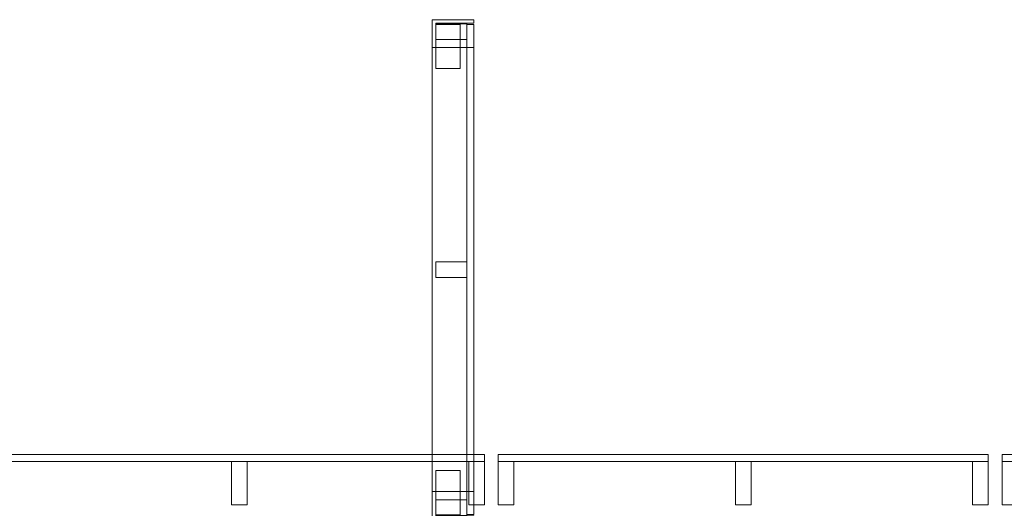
# Model space of a CAD drawing. Header units: millimetres. Extents: x -30 to 102382, y -31808 to 51594.
# Tile 130 of 172: x 63872 to 66706, y 38402 to 39808. Entities that reach past the tile are written whole.
import ezdxf

# ---------------------------------------------------------------- set-up
doc = ezdxf.new("R2010")
doc.units = ezdxf.units.MM
doc.header["$MEASUREMENT"] = 0
doc.linetypes.add('Wipeout_Contour', pattern=[1000, 0, -1000])
doc.layers.add('13 Fassaadikate välisosa.AR', color=7, linetype='Continuous')
doc.layers.add('18 Ava katted ja varjestus.AR', color=7, linetype='Continuous')

# ---------------------------------------------------------------- blocks, each defined once
blk = doc.blocks.new('FSD-01[394]_2', base_point=(66700, 38412))
at = {"layer": '13 Fassaadikate välisosa.AR', "color": 7, "linetype": 'Continuous', "lineweight": 20}
blk.add_line((68110, 38557), (66700, 38557), dxfattribs=at)
blk.add_line((68110, 38557), (66700, 38557), dxfattribs=at)
blk.add_line((68110, 38557), (66700, 38557), dxfattribs=at)
blk.add_line((68110, 38557), (66700, 38557), dxfattribs=at)
at = {"color": 254, "linetype": 'Wipeout_Contour', "lineweight": 0, "ltscale": 308082.666781}
blk.add_wipeout([(66700, 38412), (66745, 38412), (66745, 38537), (66700, 38537)], dxfattribs=at).dxf.layer = '13 Fassaadikate välisosa.AR'
at = {"color": 254, "linetype": 'Wipeout_Contour', "lineweight": 0, "ltscale": 310450.643792}
blk.add_wipeout([(67382.5, 38412), (67427.5, 38412), (67427.5, 38537), (67382.5, 38537)], dxfattribs=at).dxf.layer = '13 Fassaadikate välisosa.AR'
at = {"color": 254, "linetype": 'Wipeout_Contour', "lineweight": 0, "ltscale": 312824.520596}
blk.add_wipeout([(68065, 38412), (68110, 38412), (68110, 38537), (68065, 38537)], dxfattribs=at).dxf.layer = '13 Fassaadikate välisosa.AR'
at = {"layer": '13 Fassaadikate välisosa.AR', "color": 7, "linetype": 'Continuous', "lineweight": 20}
for p, q in [((66700, 38557), (66700, 38537)), ((66700, 38557), (66700, 38537)), ((66700, 38557), (66700, 38537)), ((66700, 38557), (66700, 38537)), ((68110, 38557), (68110, 38537)), ((68110, 38557), (68110, 38537)), ((68110, 38557), (68110, 38537)), ((68110, 38557), (68110, 38537)), ((66745, 38537), (66700, 38537)), ((66700, 38537), (66700, 38412)), ((68110, 38537), (66700, 38537)), ((68110, 38537), (66700, 38537)), ((68110, 38537), (66700, 38537)), ((68110, 38537), (66700, 38537)), ((66745, 38412), (66745, 38537)), ((67427.5, 38537), (67382.5, 38537)), ((67382.5, 38537), (67382.5, 38412)), ((67427.5, 38412), (67427.5, 38537)), ((68110, 38537), (68065, 38537)), ((68065, 38537), (68065, 38412)), ((68110, 38412), (68110, 38537)), ((66700, 38412), (66745, 38412)), ((67382.5, 38412), (67427.5, 38412)), ((68065, 38412), (68110, 38412))]:
    blk.add_line(p, q, dxfattribs=at)
blk = doc.blocks.new('FSD-01[395]_2', base_point=(65250, 38412))
at = {"layer": '13 Fassaadikate välisosa.AR', "color": 7, "linetype": 'Continuous', "lineweight": 20}
blk.add_line((66660, 38557), (65250, 38557), dxfattribs=at)
blk.add_line((66660, 38557), (65250, 38557), dxfattribs=at)
blk.add_line((66660, 38557), (65250, 38557), dxfattribs=at)
blk.add_line((66660, 38557), (65250, 38557), dxfattribs=at)
at = {"color": 254, "linetype": 'Wipeout_Contour', "lineweight": 0, "ltscale": 303072.012551}
blk.add_wipeout([(65250, 38412), (65295, 38412), (65295, 38537), (65250, 38537)], dxfattribs=at).dxf.layer = '13 Fassaadikate välisosa.AR'
at = {"color": 254, "linetype": 'Wipeout_Contour', "lineweight": 0, "ltscale": 305426.995305}
blk.add_wipeout([(65932.5, 38412), (65977.5, 38412), (65977.5, 38537), (65932.5, 38537)], dxfattribs=at).dxf.layer = '13 Fassaadikate välisosa.AR'
at = {"color": 254, "linetype": 'Wipeout_Contour', "lineweight": 0, "ltscale": 307788.173791}
blk.add_wipeout([(66615, 38412), (66660, 38412), (66660, 38537), (66615, 38537)], dxfattribs=at).dxf.layer = '13 Fassaadikate välisosa.AR'
at = {"layer": '13 Fassaadikate välisosa.AR', "color": 7, "linetype": 'Continuous', "lineweight": 20}
for p, q in [((65250, 38557), (65250, 38537)), ((65250, 38557), (65250, 38537)), ((65250, 38557), (65250, 38537)), ((65250, 38557), (65250, 38537)), ((66660, 38557), (66660, 38537)), ((66660, 38557), (66660, 38537)), ((66660, 38557), (66660, 38537)), ((66660, 38557), (66660, 38537)), ((65295, 38537), (65250, 38537)), ((65250, 38537), (65250, 38412)), ((66660, 38537), (65250, 38537)), ((66660, 38537), (65250, 38537)), ((66660, 38537), (65250, 38537)), ((66660, 38537), (65250, 38537)), ((65295, 38412), (65295, 38537)), ((65977.5, 38537), (65932.5, 38537)), ((65932.5, 38537), (65932.5, 38412)), ((65977.5, 38412), (65977.5, 38537)), ((66660, 38537), (66615, 38537)), ((66615, 38537), (66615, 38412)), ((66660, 38412), (66660, 38537)), ((65250, 38412), (65295, 38412)), ((65932.5, 38412), (65977.5, 38412)), ((66615, 38412), (66660, 38412))]:
    blk.add_line(p, q, dxfattribs=at)
blk = doc.blocks.new('FSD-02[396]_2', base_point=(65250, 38412))
at = {"layer": '13 Fassaadikate välisosa.AR', "color": 7, "linetype": 'Continuous', "lineweight": 20}
blk.add_line((66660, 38557), (65250, 38557), dxfattribs=at)
blk.add_line((66660, 38557), (65250, 38557), dxfattribs=at)
blk.add_line((66660, 38557), (65250, 38557), dxfattribs=at)
blk.add_line((66660, 38557), (65250, 38557), dxfattribs=at)
blk.add_line((66660, 38557), (65250, 38557), dxfattribs=at)
blk.add_line((66660, 38557), (65250, 38557), dxfattribs=at)
blk.add_line((66660, 38557), (65250, 38557), dxfattribs=at)
blk.add_line((66660, 38557), (65250, 38557), dxfattribs=at)
blk.add_line((66660, 38557), (65250, 38557), dxfattribs=at)
at = {"color": 254, "linetype": 'Wipeout_Contour', "lineweight": 0, "ltscale": 303072.012557}
blk.add_wipeout([(65250, 38412), (65295, 38412), (65295, 38537), (65250, 38537)], dxfattribs=at).dxf.layer = '13 Fassaadikate välisosa.AR'
at = {"color": 254, "linetype": 'Wipeout_Contour', "lineweight": 0, "ltscale": 305426.99531}
blk.add_wipeout([(65932.5, 38412), (65977.5, 38412), (65977.5, 38537), (65932.5, 38537)], dxfattribs=at).dxf.layer = '13 Fassaadikate välisosa.AR'
at = {"color": 254, "linetype": 'Wipeout_Contour', "lineweight": 0, "ltscale": 307788.173796}
blk.add_wipeout([(66615, 38412), (66660, 38412), (66660, 38537), (66615, 38537)], dxfattribs=at).dxf.layer = '13 Fassaadikate välisosa.AR'
at = {"layer": '13 Fassaadikate välisosa.AR', "color": 7, "linetype": 'Continuous', "lineweight": 20}
for p, q in [((65250, 38557), (65250, 38537)), ((65250, 38557), (65250, 38537)), ((65250, 38557), (65250, 38537)), ((65250, 38557), (65250, 38537)), ((65250, 38557), (65250, 38537)), ((65250, 38557), (65250, 38537)), ((65250, 38557), (65250, 38537)), ((65250, 38557), (65250, 38537)), ((65250, 38557), (65250, 38537)), ((66660, 38557), (66660, 38537)), ((66660, 38557), (66660, 38537)), ((66660, 38557), (66660, 38537)), ((66660, 38557), (66660, 38537)), ((66660, 38557), (66660, 38537)), ((66660, 38557), (66660, 38537)), ((66660, 38557), (66660, 38537)), ((66660, 38557), (66660, 38537)), ((66660, 38557), (66660, 38537)), ((65295, 38537), (65250, 38537)), ((65250, 38537), (65250, 38412)), ((66660, 38537), (65250, 38537)), ((66660, 38537), (65250, 38537)), ((66660, 38537), (65250, 38537)), ((66660, 38537), (65250, 38537)), ((66660, 38537), (65250, 38537)), ((66660, 38537), (65250, 38537)), ((66660, 38537), (65250, 38537)), ((66660, 38537), (65250, 38537)), ((66660, 38537), (65250, 38537)), ((65295, 38412), (65295, 38537)), ((65977.5, 38537), (65932.5, 38537)), ((65932.5, 38537), (65932.5, 38412)), ((65977.5, 38412), (65977.5, 38537)), ((66660, 38537), (66615, 38537)), ((66615, 38537), (66615, 38412)), ((66660, 38412), (66660, 38537)), ((65250, 38412), (65295, 38412)), ((65932.5, 38412), (65977.5, 38412)), ((66615, 38412), (66660, 38412))]:
    blk.add_line(p, q, dxfattribs=at)
blk = doc.blocks.new('FSD-02[397]_2', base_point=(65250, 38412))
at = {"layer": '13 Fassaadikate välisosa.AR', "color": 7, "linetype": 'Continuous', "lineweight": 20}
blk.add_line((66660, 38557), (65250, 38557), dxfattribs=at)
blk.add_line((66660, 38557), (65250, 38557), dxfattribs=at)
blk.add_line((66660, 38557), (65250, 38557), dxfattribs=at)
blk.add_line((66660, 38557), (65250, 38557), dxfattribs=at)
blk.add_line((66660, 38557), (65250, 38557), dxfattribs=at)
blk.add_line((66660, 38557), (65250, 38557), dxfattribs=at)
blk.add_line((66660, 38557), (65250, 38557), dxfattribs=at)
blk.add_line((66660, 38557), (65250, 38557), dxfattribs=at)
blk.add_line((66660, 38557), (65250, 38557), dxfattribs=at)
at = {"color": 254, "linetype": 'Wipeout_Contour', "lineweight": 0, "ltscale": 303072.012557}
blk.add_wipeout([(65250, 38412), (65295, 38412), (65295, 38537), (65250, 38537)], dxfattribs=at).dxf.layer = '13 Fassaadikate välisosa.AR'
at = {"color": 254, "linetype": 'Wipeout_Contour', "lineweight": 0, "ltscale": 305426.99531}
blk.add_wipeout([(65932.5, 38412), (65977.5, 38412), (65977.5, 38537), (65932.5, 38537)], dxfattribs=at).dxf.layer = '13 Fassaadikate välisosa.AR'
at = {"color": 254, "linetype": 'Wipeout_Contour', "lineweight": 0, "ltscale": 307788.173796}
blk.add_wipeout([(66615, 38412), (66660, 38412), (66660, 38537), (66615, 38537)], dxfattribs=at).dxf.layer = '13 Fassaadikate välisosa.AR'
at = {"layer": '13 Fassaadikate välisosa.AR', "color": 7, "linetype": 'Continuous', "lineweight": 20}
for p, q in [((65250, 38557), (65250, 38537)), ((65250, 38557), (65250, 38537)), ((65250, 38557), (65250, 38537)), ((65250, 38557), (65250, 38537)), ((65250, 38557), (65250, 38537)), ((65250, 38557), (65250, 38537)), ((65250, 38557), (65250, 38537)), ((65250, 38557), (65250, 38537)), ((65250, 38557), (65250, 38537)), ((66660, 38557), (66660, 38537)), ((66660, 38557), (66660, 38537)), ((66660, 38557), (66660, 38537)), ((66660, 38557), (66660, 38537)), ((66660, 38557), (66660, 38537)), ((66660, 38557), (66660, 38537)), ((66660, 38557), (66660, 38537)), ((66660, 38557), (66660, 38537)), ((66660, 38557), (66660, 38537)), ((65295, 38537), (65250, 38537)), ((65250, 38537), (65250, 38412)), ((66660, 38537), (65250, 38537)), ((66660, 38537), (65250, 38537)), ((66660, 38537), (65250, 38537)), ((66660, 38537), (65250, 38537)), ((66660, 38537), (65250, 38537)), ((66660, 38537), (65250, 38537)), ((66660, 38537), (65250, 38537)), ((66660, 38537), (65250, 38537)), ((66660, 38537), (65250, 38537)), ((65295, 38412), (65295, 38537)), ((65977.5, 38537), (65932.5, 38537)), ((65932.5, 38537), (65932.5, 38412)), ((65977.5, 38412), (65977.5, 38537)), ((66660, 38537), (66615, 38537)), ((66615, 38537), (66615, 38412)), ((66660, 38412), (66660, 38537)), ((65250, 38412), (65295, 38412)), ((65932.5, 38412), (65977.5, 38412)), ((66615, 38412), (66660, 38412))]:
    blk.add_line(p, q, dxfattribs=at)
blk = doc.blocks.new('FSD-01[398]_2', base_point=(63800, 38412))
at = {"layer": '13 Fassaadikate välisosa.AR', "color": 7, "linetype": 'Continuous', "lineweight": 20}
blk.add_line((65210, 38557), (63800, 38557), dxfattribs=at)
blk.add_line((65210, 38557), (63800, 38557), dxfattribs=at)
blk.add_line((65210, 38557), (63800, 38557), dxfattribs=at)
blk.add_line((65210, 38557), (63800, 38557), dxfattribs=at)
at = {"color": 254, "linetype": 'Wipeout_Contour', "lineweight": 0, "ltscale": 298089.986402}
blk.add_wipeout([(63800, 38412), (63845, 38412), (63845, 38537), (63800, 38537)], dxfattribs=at).dxf.layer = '13 Fassaadikate välisosa.AR'
at = {"color": 254, "linetype": 'Wipeout_Contour', "lineweight": 0, "ltscale": 300431.317728}
blk.add_wipeout([(64482.5, 38412), (64527.5, 38412), (64527.5, 38537), (64482.5, 38537)], dxfattribs=at).dxf.layer = '13 Fassaadikate välisosa.AR'
at = {"color": 254, "linetype": 'Wipeout_Contour', "lineweight": 0, "ltscale": 302779.159034}
blk.add_wipeout([(65165, 38412), (65210, 38412), (65210, 38537), (65165, 38537)], dxfattribs=at).dxf.layer = '13 Fassaadikate välisosa.AR'
at = {"layer": '13 Fassaadikate välisosa.AR', "color": 7, "linetype": 'Continuous', "lineweight": 20}
for p, q in [((63800, 38557), (63800, 38537)), ((63800, 38557), (63800, 38537)), ((63800, 38557), (63800, 38537)), ((63800, 38557), (63800, 38537)), ((65210, 38557), (65210, 38537)), ((65210, 38557), (65210, 38537)), ((65210, 38557), (65210, 38537)), ((65210, 38557), (65210, 38537)), ((63845, 38537), (63800, 38537)), ((63800, 38537), (63800, 38412)), ((65210, 38537), (63800, 38537)), ((65210, 38537), (63800, 38537)), ((65210, 38537), (63800, 38537)), ((65210, 38537), (63800, 38537)), ((63845, 38412), (63845, 38537)), ((64527.5, 38537), (64482.5, 38537)), ((64482.5, 38537), (64482.5, 38412)), ((64527.5, 38412), (64527.5, 38537)), ((65210, 38537), (65165, 38537)), ((65165, 38537), (65165, 38412)), ((65210, 38412), (65210, 38537)), ((63800, 38412), (63845, 38412)), ((64482.5, 38412), (64527.5, 38412)), ((65165, 38412), (65210, 38412))]:
    blk.add_line(p, q, dxfattribs=at)
blk = doc.blocks.new('FSV-01[557]_2', base_point=(64625, 39808))
at = {"layer": '18 Ava katted ja varjestus.AR', "color": 7, "linetype": 'Continuous', "lineweight": 20}
for p, q in [((65139.9, 39667.2), (65069.9, 39667.2)), ((65069.9, 39667.2), (65139.9, 39667.2)), ((65069.9, 38510.7), (65139.9, 38510.7)), ((65139.9, 38510.7), (65069.9, 38510.7)), ((64625, 38370), (64625, 38320)), ((64625, 38370), (64625, 38320)), ((65614.9, 38370), (65614.9, 38320)), ((65614.9, 38370), (65614.9, 38320)), ((65614.9, 38320), (64625, 38320)), ((65614.9, 38320), (64625, 38320)), ((65069.9, 38320), (65169.9, 38320)), ((65074.9, 38325), (65164.9, 38325))]:
    blk.add_line(p, q, dxfattribs=at)
at = {"color": 254, "linetype": 'Wipeout_Contour', "lineweight": 0, "ltscale": 305206.204705}
blk.add_wipeout([(65069.9, 39796.5), (65069.9, 39751.5), (65159.9, 39751.5), (65159.9, 39796.5)], dxfattribs=at).dxf.layer = '18 Ava katted ja varjestus.AR'
at = {"color": 254, "linetype": 'Wipeout_Contour', "lineweight": 0, "ltscale": 303786.816607}
blk.add_wipeout([(65069.9, 39111.5), (65069.9, 39066.5), (65159.9, 39066.5), (65159.9, 39111.5)], dxfattribs=at).dxf.layer = '18 Ava katted ja varjestus.AR'
at = {"color": 254, "linetype": 'Wipeout_Contour', "lineweight": 0, "ltscale": 302385.580273}
blk.add_wipeout([(65069.9, 38426.4), (65069.9, 38381.4), (65159.9, 38381.4), (65159.9, 38426.4)], dxfattribs=at).dxf.layer = '18 Ava katted ja varjestus.AR'
at = {"layer": '18 Ava katted ja varjestus.AR', "color": 7, "linetype": 'Continuous', "lineweight": 20}
for p, q in [((65069.9, 39796.5), (65069.9, 39751.5)), ((65159.9, 39796.5), (65069.9, 39796.5)), ((65159.9, 39751.5), (65159.9, 39796.5)), ((65069.9, 39751.5), (65159.9, 39751.5)), ((65069.9, 39111.5), (65069.9, 39066.5)), ((65159.9, 39111.5), (65069.9, 39111.5)), ((65159.9, 39066.5), (65159.9, 39111.5)), ((65069.9, 39066.5), (65159.9, 39066.5)), ((65069.9, 38426.4), (65069.9, 38381.4)), ((65159.9, 38426.4), (65069.9, 38426.4)), ((65159.9, 38381.4), (65159.9, 38426.4)), ((65069.9, 38381.4), (65159.9, 38381.4))]:
    blk.add_line(p, q, dxfattribs=at)
at = {"color": 254, "linetype": 'Wipeout_Contour', "lineweight": 0, "ltscale": 457763.204217}
blk.add_wipeout([(65059.9, 39808), (65059.9, 39728), (65069.9, 39728), (65069.9, 39798), (65179.9, 39798), (65179.9, 39808)], dxfattribs=at).dxf.layer = '18 Ava katted ja varjestus.AR'
at = {"color": 254, "linetype": 'Wipeout_Contour', "lineweight": 0, "ltscale": 303786.816607}
blk.add_wipeout([(65069.9, 39111.5), (65069.9, 39066.5), (65159.9, 39066.5), (65159.9, 39111.5)], dxfattribs=at).dxf.layer = '18 Ava katted ja varjestus.AR'
at = {"color": 254, "linetype": 'Wipeout_Contour', "lineweight": 0, "ltscale": 453506.286865}
blk.add_wipeout([(65059.9, 38449.9), (65059.9, 38369.9), (65179.9, 38369.9), (65179.9, 38379.9), (65069.9, 38379.9), (65069.9, 38449.9)], dxfattribs=at).dxf.layer = '18 Ava katted ja varjestus.AR'
at = {"layer": '18 Ava katted ja varjestus.AR', "color": 7, "linetype": 'Continuous', "lineweight": 20}
for p, q in [((65059.9, 39728), (65059.9, 39808)), ((65059.9, 39808), (65179.9, 39808)), ((65069.9, 39798), (65069.9, 39728)), ((65179.9, 39798), (65069.9, 39798)), ((65179.9, 39808), (65179.9, 39798)), ((65179.9, 38384), (65179.9, 39794)), ((65179.9, 38384), (65179.9, 39794)), ((65179.9, 38384), (65179.9, 39794)), ((65179.9, 38384), (65179.9, 39794)), ((65179.9, 38384), (65179.9, 39794)), ((65179.9, 38384), (65179.9, 39794)), ((65179.9, 38384), (65179.9, 39794)), ((65179.9, 38384), (65179.9, 39794)), ((65179.9, 38384), (65179.9, 39794)), ((65179.9, 38384), (65179.9, 39794)), ((65179.9, 38384), (65179.9, 39794)), ((65179.9, 38384), (65179.9, 39794)), ((65179.9, 38384), (65179.9, 39794)), ((65179.9, 38384), (65179.9, 39794)), ((65179.9, 38384), (65179.9, 39794)), ((65179.9, 38384), (65179.9, 39794)), ((65179.9, 38384), (65179.9, 39794)), ((65179.9, 38384), (65179.9, 39794)), ((65069.9, 39728), (65059.9, 39728)), ((65059.9, 38449.9), (65059.9, 39728)), ((65179.9, 39728), (65059.9, 39728)), ((65059.9, 38449.9), (65059.9, 39728)), ((65179.9, 39728), (65059.9, 39728)), ((65179.9, 38449.9), (65179.9, 39728)), ((65179.9, 38449.9), (65179.9, 39728)), ((65069.9, 39111.5), (65069.9, 39066.5)), ((65159.9, 39111.5), (65069.9, 39111.5)), ((65159.9, 39066.5), (65159.9, 39111.5)), ((65069.9, 39066.5), (65159.9, 39066.5)), ((65059.9, 38369.9), (65059.9, 38449.9)), ((65059.9, 38449.9), (65069.9, 38449.9)), ((65179.9, 38449.9), (65059.9, 38449.9)), ((65179.9, 38449.9), (65059.9, 38449.9)), ((65069.9, 38449.9), (65069.9, 38379.9)), ((65069.9, 38379.9), (65179.9, 38379.9)), ((65179.9, 38379.9), (65179.9, 38369.9)), ((65179.9, 38369.9), (65059.9, 38369.9)), ((65069.9, 38370), (65069.9, 38320)), ((65169.9, 38370), (65069.9, 38370)), ((65074.9, 38365), (65074.9, 38325)), ((65164.9, 38365), (65074.9, 38365)), ((65164.9, 38325), (65164.9, 38365)), ((65169.9, 38320), (65169.9, 38370))]:
    blk.add_line(p, q, dxfattribs=at)
at = {"color": 254, "linetype": 'Wipeout_Contour', "lineweight": 0, "ltscale": 305206.204705}
blk.add_wipeout([(65069.9, 39796.5), (65069.9, 39751.5), (65159.9, 39751.5), (65159.9, 39796.5)], dxfattribs=at).dxf.layer = '18 Ava katted ja varjestus.AR'
at = {"color": 254, "linetype": 'Wipeout_Contour', "lineweight": 0, "ltscale": 302385.580273}
blk.add_wipeout([(65069.9, 38426.4), (65069.9, 38381.4), (65159.9, 38381.4), (65159.9, 38426.4)], dxfattribs=at).dxf.layer = '18 Ava katted ja varjestus.AR'
at = {"layer": '18 Ava katted ja varjestus.AR', "color": 7, "linetype": 'Continuous', "lineweight": 20}
for p, q in [((65069.9, 39796.5), (65069.9, 39751.5)), ((65159.9, 39796.5), (65069.9, 39796.5)), ((65069.9, 39667.2), (65069.9, 39794.5)), ((65139.9, 39794.5), (65069.9, 39794.5)), ((65069.9, 39794.5), (65069.9, 39667.2)), ((65069.9, 39794.5), (65139.9, 39794.5)), ((65139.9, 39667.2), (65139.9, 39794.5)), ((65139.9, 39794.5), (65139.9, 39667.2)), ((65159.9, 39751.5), (65159.9, 39796.5)), ((65159.9, 38384), (65159.9, 39794)), ((65179.9, 39794), (65159.9, 39794)), ((65159.9, 38384), (65159.9, 39794)), ((65179.9, 39794), (65159.9, 39794)), ((65159.9, 38384), (65159.9, 39794)), ((65179.9, 39794), (65159.9, 39794)), ((65159.9, 38384), (65159.9, 39794)), ((65179.9, 39794), (65159.9, 39794)), ((65159.9, 38384), (65159.9, 39794)), ((65179.9, 39794), (65159.9, 39794)), ((65159.9, 38384), (65159.9, 39794)), ((65179.9, 39794), (65159.9, 39794)), ((65159.9, 38384), (65159.9, 39794)), ((65179.9, 39794), (65159.9, 39794)), ((65159.9, 38384), (65159.9, 39794)), ((65179.9, 39794), (65159.9, 39794)), ((65159.9, 38384), (65159.9, 39794)), ((65179.9, 39794), (65159.9, 39794)), ((65159.9, 38384), (65159.9, 39794)), ((65179.9, 39794), (65159.9, 39794)), ((65159.9, 38384), (65159.9, 39794)), ((65179.9, 39794), (65159.9, 39794)), ((65159.9, 38384), (65159.9, 39794)), ((65179.9, 39794), (65159.9, 39794)), ((65159.9, 38384), (65159.9, 39794)), ((65179.9, 39794), (65159.9, 39794)), ((65159.9, 38384), (65159.9, 39794)), ((65179.9, 39794), (65159.9, 39794)), ((65159.9, 38384), (65159.9, 39794)), ((65179.9, 39794), (65159.9, 39794)), ((65159.9, 38384), (65159.9, 39794)), ((65179.9, 39794), (65159.9, 39794)), ((65159.9, 38384), (65159.9, 39794)), ((65179.9, 39794), (65159.9, 39794)), ((65159.9, 38384), (65159.9, 39794)), ((65179.9, 39794), (65159.9, 39794)), ((65069.9, 39751.5), (65159.9, 39751.5)), ((65069.9, 38510.7), (65069.9, 38383.4)), ((65069.9, 38383.4), (65069.9, 38510.7)), ((65139.9, 38510.7), (65139.9, 38383.4)), ((65139.9, 38383.4), (65139.9, 38510.7)), ((65069.9, 38426.4), (65069.9, 38381.4)), ((65159.9, 38426.4), (65069.9, 38426.4)), ((65159.9, 38381.4), (65159.9, 38426.4)), ((65069.9, 38383.4), (65139.9, 38383.4)), ((65139.9, 38383.4), (65069.9, 38383.4)), ((65069.9, 38381.4), (65159.9, 38381.4)), ((65179.9, 38384), (65159.9, 38384)), ((65179.9, 38384), (65159.9, 38384)), ((65179.9, 38384), (65159.9, 38384)), ((65179.9, 38384), (65159.9, 38384)), ((65179.9, 38384), (65159.9, 38384)), ((65179.9, 38384), (65159.9, 38384)), ((65179.9, 38384), (65159.9, 38384)), ((65179.9, 38384), (65159.9, 38384)), ((65179.9, 38384), (65159.9, 38384)), ((65179.9, 38384), (65159.9, 38384)), ((65179.9, 38384), (65159.9, 38384)), ((65179.9, 38384), (65159.9, 38384)), ((65179.9, 38384), (65159.9, 38384)), ((65179.9, 38384), (65159.9, 38384)), ((65179.9, 38384), (65159.9, 38384)), ((65179.9, 38384), (65159.9, 38384)), ((65179.9, 38384), (65159.9, 38384)), ((65179.9, 38384), (65159.9, 38384)), ((65614.9, 38370), (64625, 38370)), ((65614.9, 38370), (64625, 38370))]:
    blk.add_line(p, q, dxfattribs=at)

msp = doc.modelspace()

# ---------------------------------------------------------------- block references
at = {"layer": '13 Fassaadikate välisosa.AR', "color": 7, "linetype": 'Continuous', "lineweight": 20}
for name, p in [('FSD-01[398]_2', (63800, 38412)), ('FSD-01[395]_2', (65250, 38412)), ('FSD-01[394]_2', (66700, 38412))]:
    msp.add_blockref(name, p, dxfattribs=at)

# ---------------------------------------------------------------- next in the draw order: block references
msp.add_blockref('FSD-02[396]_2', (65250, 38412), dxfattribs=at)

# ---------------------------------------------------------------- next in the draw order: block references
msp.add_blockref('FSD-02[397]_2', (65250, 38412), dxfattribs=at)

# ---------------------------------------------------------------- next in the draw order: block references
at = {"layer": '18 Ava katted ja varjestus.AR', "color": 7, "linetype": 'Continuous', "lineweight": 20}
msp.add_blockref('FSV-01[557]_2', (64625, 39808), dxfattribs=at)

doc.saveas('drawing.dxf')
